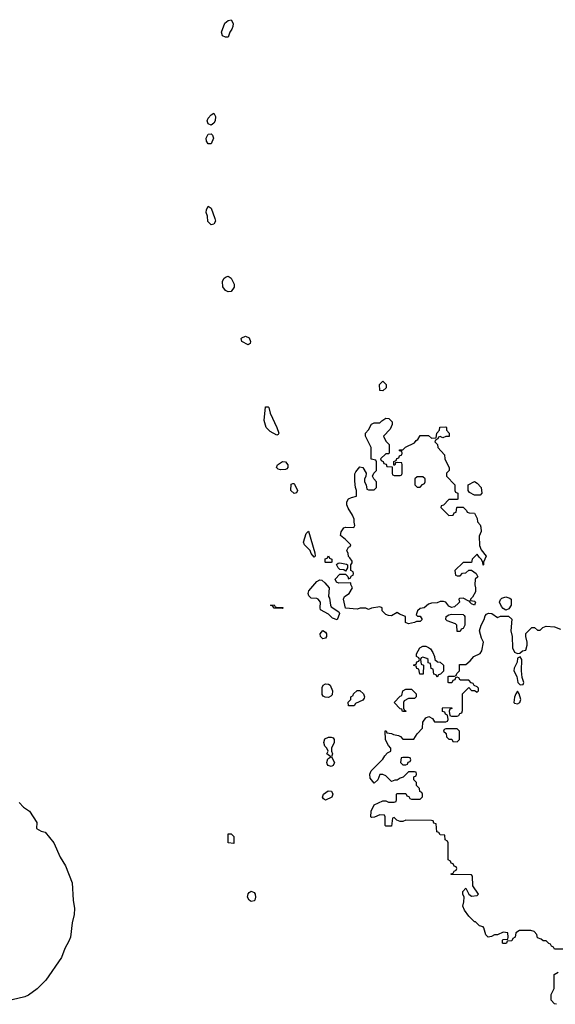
# Model space of a CAD drawing. Header units: inches. Extents: x 2386215 to 2556187, y 580866 to 760840.
# Tile 124 of 203: x 2465493 to 2469235, y 714802 to 721677. Entities that reach past the tile are written whole.
import ezdxf

# ---------------------------------------------------------------- set-up
doc = ezdxf.new("R2010")
doc.units = ezdxf.units.IN
doc.header["$MEASUREMENT"] = 0
doc.layers.add('C4761', color=7, linetype='Continuous')
doc.layers.add('C4762', color=7, linetype='Continuous')

msp = doc.modelspace()

# ---------------------------------------------------------------- linework, layer by layer
at = {"layer": 'C4761', "color": 5, "elevation": 40}
for points in [[(2466950, 719777), (2466930, 719785.2), (2466912.1, 719812.1), (2466909.5, 719850), (2466919.5, 719870), (2466930, 719879.3), (2466950, 719886.4), (2466971.2, 719871.2), (2466990.3, 719830), (2466990.2, 719809.8), (2466970, 719779.6)], [(2467090, 719407.6), (2467046, 719430), (2467040.9, 719450), (2467045.3, 719454.7), (2467070, 719466.7), (2467095.4, 719455.4), (2467105.5, 719430), (2467103.5, 719416.5)], [(2468030, 719086), (2468008.4, 719088.4), (2468006, 719130), (2468030, 719152), (2468054, 719130), (2468052.7, 719107.3)], [(2467290, 718777.2), (2467242, 718802), (2467215.6, 718830), (2467202, 718878), (2467210, 718973), (2467230, 718974), (2467233, 718970), (2467244, 718930), (2467290.4, 718830), (2467302.8, 718790), (2467298.5, 718781.5)], [(2468110, 718494), (2468150, 718494), (2468162, 718498), (2468166, 718510), (2468166, 718570), (2468162, 718582), (2468130, 718586), (2468118, 718582), (2468112.7, 718567.3), (2468106, 718566), (2468107.3, 718592.7), (2468122, 718598), (2468127.3, 718612.7), (2468142, 718618), (2468147.3, 718632.7), (2468162, 718638), (2468166, 718650), (2468162, 718662), (2468147.3, 718667.3), (2468147.3, 718672.7), (2468170, 718674), (2468187.3, 718692.7), (2468250, 718722), (2468262, 718738), (2468274.6, 718745.4), (2468290, 718774), (2468350, 718774), (2468370, 718754), (2468402, 718758), (2468406, 718790), (2468426, 718810), (2468427.3, 718832.7), (2468470, 718834), (2468474, 718830), (2468474, 718810), (2468494, 718790), (2468492.7, 718767.3), (2468470, 718766), (2468450, 718758), (2468430, 718766), (2468418, 718762), (2468414, 718750), (2468398, 718742), (2468394, 718730), (2468411.6, 718711.6), (2468414, 718690), (2468459.6, 718639.6), (2468462, 718610), (2468492.7, 718547.3), (2468494, 718530), (2468474, 718510), (2468474, 718490), (2468534, 718430), (2468534, 718390), (2468538, 718378), (2468554, 718370), (2468554, 718330), (2468550, 718326), (2468490, 718326), (2468452.7, 718287.3), (2468438, 718282), (2468434, 718270), (2468490, 718214), (2468522, 718218), (2468527.3, 718232.7), (2468542, 718238), (2468546, 718270), (2468550, 718274), (2468590, 718274), (2468614, 718250), (2468618, 718238), (2468632.7, 718232.7), (2468671.1, 718231.1), (2468690, 718194), (2468692, 718170), (2468710.9, 718150.9), (2468714.8, 718134.8), (2468716, 718104), (2468702, 718070), (2468705.4, 718005.4), (2468716, 717976), (2468750.8, 717930), (2468732, 717890), (2468734, 717870), (2468730, 717868), (2468728, 717890), (2468718, 717910), (2468703.1, 717923.1), (2468690, 717946), (2468654, 717910), (2468650, 717886), (2468590, 717886), (2468534, 717830), (2468538, 717798), (2468550, 717794), (2468570, 717794), (2468587.3, 717812.7), (2468610, 717814), (2468630, 717834), (2468650, 717834), (2468682, 717810), (2468692.7, 717787.3), (2468674, 717770), (2468672, 717730), (2468678, 717710), (2468676.9, 717683.1), (2468656, 717644), (2468642, 717630), (2468642, 717622), (2468670, 717618), (2468678, 717610), (2468671.3, 717590), (2468650, 717598), (2468638, 717610), (2468638, 717618), (2468630, 717618), (2468590, 717638), (2468565.4, 717634.6), (2468562, 717630), (2468564.7, 717610), (2468558, 717602), (2468530, 717578), (2468510, 717572.3), (2468490, 717582.7), (2468470, 717609), (2468453.6, 717613.6), (2468430, 717614), (2468410, 717606), (2468370, 717604), (2468350, 717595.3), (2468318, 717570), (2468290, 717565.2), (2468271, 717550), (2468262, 717522), (2468272, 717512), (2468290, 717511.3), (2468304.7, 717490), (2468290, 717475.3), (2468264.7, 717475.3), (2468250, 717468.7), (2468210, 717459), (2468189.1, 717469.1), (2468188.7, 717510), (2468146, 717526), (2468130, 717537.2), (2468090, 717514.5), (2468070, 717516.2), (2468050, 717524.5), (2468026, 717550), (2468026, 717570), (2468010, 717578), (2467950, 717568), (2467930, 717558), (2467910, 717568.7), (2467871.6, 717568.4), (2467850, 717562), (2467769.2, 717569.2), (2467754, 717630), (2467762, 717650), (2467795.3, 717670), (2467818, 717710), (2467806, 717734), (2467806, 717746), (2467722, 717742), (2467706, 717750), (2467698, 717770), (2467730, 717806), (2467770, 717804.7), (2467784.7, 717790), (2467790, 717774), (2467802, 717778), (2467810, 717794), (2467822, 717798), (2467826, 717810), (2467822, 717822), (2467806, 717830), (2467806, 717870), (2467816.4, 717883.6), (2467816.4, 717896.4), (2467800.4, 717920.4), (2467789.1, 717929.1), (2467788.7, 717950), (2467778, 717970), (2467790, 717994), (2467802, 717998), (2467806, 718010), (2467770, 718048.7), (2467735.3, 718075.3), (2467738, 718102), (2467758, 718130), (2467770, 718134.8), (2467828, 718132), (2467835.3, 718144.7), (2467829, 718169), (2467829.2, 718190), (2467818, 718218), (2467787, 718267), (2467778, 718290), (2467779.3, 718310), (2467790, 718331), (2467810, 718341), (2467846, 718350), (2467846, 718390), (2467838, 718410), (2467834.6, 718454.6), (2467834.6, 718505.4), (2467840.2, 718519.8), (2467870, 718554), (2467891.3, 718551.3), (2467914, 718510), (2467911.6, 718488.4), (2467902, 718470), (2467902, 718450), (2467914, 718430), (2467918, 718398), (2467930, 718394), (2467970, 718394), (2467986, 718410), (2467986, 718450), (2467966, 718470), (2467958, 718490), (2467966, 718510), (2467986, 718530), (2467986, 718590), (2467982, 718602), (2467948.4, 718608.4), (2467948, 718690), (2467908.4, 718768.4), (2467908, 718790), (2467930, 718814), (2467950, 718854), (2467970, 718862), (2468010, 718862), (2468023.1, 718876.9), (2468050, 718894), (2468072.7, 718892.7), (2468094, 718870), (2468094, 718850), (2468082, 718818), (2468034, 718770), (2468050, 718734), (2468074, 718710), (2468074, 718650), (2468070, 718646), (2468050, 718646), (2468014, 718610), (2468018, 718598), (2468032.7, 718592.7), (2468038, 718578), (2468052.7, 718572.7), (2468058, 718558), (2468094, 718554), (2468094, 718510), (2468098, 718498)], [(2467314.5, 718534.5), (2467298.6, 718538.6), (2467286.6, 718550), (2467293.2, 718570), (2467330, 718592.7), (2467350.4, 718590.4), (2467367.3, 718570), (2467366.8, 718550), (2467359.9, 718540.1), (2467350, 718536)], [(2468310, 718486), (2468270, 718486), (2468254, 718470), (2468254, 718430), (2468270, 718414), (2468290, 718414), (2468307.3, 718432.7), (2468322, 718438), (2468326, 718450), (2468326, 718470)], [(2468670, 718358), (2468636.4, 718376.4), (2468626, 718390), (2468626, 718430), (2468670, 718452), (2468690, 718442), (2468718, 718410), (2468722, 718370), (2468710, 718358)], [(2467410, 718368), (2467387, 718390), (2467390, 718434), (2467402, 718438), (2467410, 718438), (2467416, 718430), (2467434, 718390), (2467426, 718374)], [(2467550, 717924), (2467529, 717950), (2467522, 717970), (2467482.7, 718010), (2467476, 718030), (2467495.3, 718090), (2467510, 718104.7), (2467555.3, 717955.3), (2467558, 717930)], [(2467630, 717886), (2467626, 717890), (2467627.3, 717912.7), (2467642, 717918), (2467650, 717934), (2467658, 717918), (2467674, 717910), (2467674, 717890), (2467670, 717886)], [(2467770, 717826), (2467756.4, 717836.4), (2467730, 717838), (2467718, 717850), (2467707.3, 717872.7), (2467718, 717882), (2467730, 717884.7), (2467775.3, 717875.3), (2467782, 717870), (2467782, 717850)], [(2467710, 717486), (2467678.6, 717498.6), (2467650, 717526), (2467595.5, 717555.5), (2467592, 717570), (2467594, 717610), (2467579.3, 717630), (2467570, 717636.2), (2467530, 717639), (2467513.2, 717653.2), (2467508.7, 717670), (2467513.2, 717690), (2467570, 717754.8), (2467590, 717766.8), (2467602.8, 717762.8), (2467625.5, 717745.5), (2467654, 717710), (2467651.3, 717650), (2467657.3, 717637.3), (2467664, 717590), (2467670, 717578), (2467722.8, 717542.8), (2467727.3, 717530)], [(2468890, 717555.1), (2468870, 717566), (2468858.8, 717578.8), (2468844.2, 717610), (2468851.2, 717628.8), (2468861.3, 717638.7), (2468890, 717647), (2468918, 717638), (2468927.3, 717630), (2468926.7, 717590), (2468910, 717564)], [(2467330, 717566), (2467270, 717568.7), (2467262, 717582), (2467246, 717590), (2467271.1, 717591.1), (2467278, 717578), (2467292.7, 717572.7), (2467330, 717572), (2467334, 717570)], [(2468550, 717406), (2468548, 717450), (2468538, 717458), (2468478.6, 717478.6), (2468469, 717490), (2468473.2, 717510), (2468490, 717522), (2468510, 717525.5), (2468590, 717522.8), (2468597.1, 717517.1), (2468602.8, 717510), (2468602, 717450), (2468590, 717426), (2468578, 717422), (2468570, 717406)], [(2467610, 717354), (2467594, 717370), (2467593.2, 717390), (2467610, 717411.3), (2467630, 717401), (2467637.3, 717390), (2467637.3, 717370), (2467630, 717359)], [(2468410, 717086), (2468402, 717102), (2468387.3, 717107.3), (2468382, 717142), (2468367.3, 717147.3), (2468362, 717182), (2468347.3, 717187.3), (2468346, 717210), (2468336.4, 717216.4), (2468310, 717226), (2468298, 717222), (2468294, 717210), (2468298, 717178), (2468314, 717170), (2468312.7, 717107.3), (2468287.3, 717107.3), (2468282, 717142), (2468267.3, 717147.3), (2468262, 717162), (2468247.3, 717167.3), (2468247.3, 717172.7), (2468262, 717178), (2468267.3, 717192.7), (2468282, 717198), (2468286, 717210), (2468282, 717222), (2468266, 717230), (2468266, 717250), (2468288.4, 717291.6), (2468310, 717302), (2468330, 717302), (2468350, 717294), (2468363.6, 717283.6), (2468379.6, 717259.6), (2468391.6, 717231.6), (2468394, 717210), (2468412.7, 717192.7), (2468431.6, 717191.6), (2468454, 717170), (2468452.7, 717127.3), (2468432.7, 717107.3), (2468418, 717102)], [(2468990, 717228.7), (2468970, 717218), (2468968, 717190), (2468948, 717150), (2468944.9, 717130), (2468966.8, 717090), (2468972, 717050), (2468990, 717032), (2469010, 717034), (2469014, 717050), (2469003.1, 717083.1), (2468999, 717130), (2469001.2, 717210)], [(2467650, 716945.2), (2467626, 716946), (2467612.7, 716952.7), (2467606, 716966), (2467606.6, 717013.4), (2467614, 717030), (2467630, 717040.7), (2467650, 717037.3), (2467661, 717030), (2467677.3, 716990), (2467676.3, 716963.7), (2467667.5, 716952.5)], [(2467790, 716886), (2467788.4, 716911.6), (2467806, 716930), (2467806, 716950), (2467822, 716958), (2467826, 716970), (2467850, 716994), (2467870, 716994), (2467894, 716970), (2467902, 716950), (2467899.6, 716940.4), (2467890, 716926), (2467838, 716902), (2467830, 716886)], [(2468190, 716846), (2468167.3, 716847.3), (2468162, 716862), (2468150, 716866), (2468108, 716910), (2468150, 716954), (2468162, 716958), (2468168.9, 716991.1), (2468190, 717002), (2468230, 717002), (2468262, 716970), (2468262, 716950), (2468250, 716938), (2468210, 716938), (2468178, 716922), (2468174, 716910), (2468174, 716870), (2468178, 716858), (2468192, 716850)], [(2468970, 716988), (2468958, 716970), (2468950, 716946), (2468946, 716910), (2468950, 716904.7), (2468970, 716901), (2468988, 716910), (2468994, 716930), (2468982, 716970)], [(2467670, 716462), (2467648, 716470), (2467641.2, 716481.2), (2467639, 716490), (2467644.7, 716515.3), (2467666, 716530), (2467638, 716550), (2467648, 716570), (2467638, 716590), (2467623.7, 716603.7), (2467618, 716630), (2467625.1, 716654.9), (2467650, 716667.7), (2467670, 716667.7), (2467682, 716662), (2467690.8, 716650), (2467690.8, 716630), (2467671.3, 716590), (2467671.3, 716570), (2467678, 716550), (2467672, 716530), (2467692, 716490), (2467682, 716470)], [(2468550, 716726), (2468470, 716726), (2468458, 716722), (2468454, 716710), (2468472.7, 716692.7), (2468474, 716670), (2468490, 716654), (2468512.7, 716652.7), (2468518, 716638), (2468550, 716634), (2468566, 716650), (2468566, 716710)], [(2468210, 716526), (2468170, 716526), (2468158, 716522), (2468154, 716490), (2468170, 716474), (2468190, 716474), (2468202, 716478), (2468207.3, 716492.7), (2468222, 716498), (2468226, 716510), (2468222, 716522)], [(2467630, 716228), (2467616.4, 716236.4), (2467608.4, 716248.4), (2467615.3, 716270), (2467647.2, 716292.8), (2467670.5, 716290.5), (2467680.7, 716270), (2467672.5, 716247.5)], [(2466990, 715926), (2466948.4, 715928.4), (2466948.4, 715991.6), (2466970, 715992), (2466990, 715974)], [(2467110, 715519), (2467095.3, 715530), (2467084, 715550), (2467090, 715574), (2467096.4, 715583.6), (2467110, 715591.3), (2467130, 715582), (2467138, 715570), (2467141, 715550), (2467136, 715530), (2467130, 715524)]]:
    msp.add_lwpolyline(points, close=True, dxfattribs=at)
for points in [[(2469310, 715186), (2469230, 715186), (2469222, 715202), (2469207.3, 715207.3), (2469202, 715222), (2469190, 715226), (2469170, 715246), (2469150, 715246), (2469136.4, 715256.4), (2469110, 715266), (2469106, 715290), (2469086, 715310), (2469063.6, 715316.4), (2468983.6, 715316.4), (2468958, 715302), (2468954, 715270), (2468938, 715262), (2468930, 715246), (2468898, 715242), (2468894, 715230), (2468887.3, 715227.3), (2468870, 715226), (2468866, 715230), (2468866, 715250), (2468870, 715254), (2468902, 715258), (2468906, 715270), (2468902, 715302), (2468870, 715306), (2468832, 715288), (2468810, 715288), (2468790, 715275.3), (2468766, 715270), (2468750, 715286), (2468735.5, 715335.5), (2468730, 715342), (2468706, 715350), (2468678, 715378), (2468670, 715378), (2468630, 715418), (2468600.2, 715460.2), (2468588.4, 715488.4), (2468596.4, 715516.4), (2468598, 715550), (2468588, 715570), (2468588, 715590), (2468610, 715614), (2468631.3, 715570), (2468650, 715556), (2468690, 715561), (2468699, 715570), (2468659, 715630), (2468656.4, 715696.4), (2468650, 715706), (2468507.3, 715707.3), (2468507.3, 715712.7), (2468522, 715718), (2468527.3, 715732.7), (2468542, 715738), (2468546, 715750), (2468542, 715762), (2468527.3, 715767.3), (2468522, 715782), (2468507.3, 715787.3), (2468502, 715802), (2468486, 715810), (2468486, 715930), (2468482, 715942), (2468466, 715950), (2468462, 715982), (2468430, 715986), (2468422, 716002), (2468407.3, 716007.3), (2468402, 716062), (2468387.3, 716067.3), (2468382, 716082), (2468370, 716086), (2468190, 716088), (2468170, 716078), (2468150, 716078), (2468127.3, 716087.3), (2468110, 716106), (2468098, 716102), (2468090, 716046), (2468050, 716046), (2468046, 716050), (2468046, 716110), (2468042, 716122), (2468010, 716126), (2467971.6, 716108.4), (2467950, 716106), (2467946, 716110), (2467948.4, 716151.6), (2467970, 716194), (2468030, 716222), (2468050, 716222), (2468070, 716214), (2468110, 716214), (2468122, 716218), (2468126, 716230), (2468126, 716270), (2468130, 716274), (2468190, 716274), (2468198, 716258), (2468212.7, 716252.7), (2468218, 716238), (2468230, 716234), (2468290, 716234), (2468306, 716250), (2468306, 716270), (2468302, 716282), (2468287.3, 716287.3), (2468286, 716310), (2468266, 716330), (2468266, 716350), (2468246, 716370), (2468246, 716390), (2468262, 716398), (2468266, 716410), (2468262, 716422), (2468250, 716426), (2468210, 716426), (2468171.6, 716388.4), (2468150, 716382), (2468130, 716368), (2468112.7, 716367.3), (2468090, 716358), (2468050, 716398), (2468030, 716406), (2468010, 716406), (2467994, 716370), (2467970, 716346), (2467940.4, 716380.4), (2467938, 716410), (2467948.9, 716431.1), (2468030, 716514), (2468043.1, 716536.9), (2468063.1, 716556.9), (2468086, 716570), (2468086, 716590), (2468068.4, 716608.4), (2468048.4, 716648.4), (2468047.3, 716712.7), (2468052.7, 716712.7), (2468058, 716698), (2468090, 716694), (2468105.4, 716685.4), (2468139.6, 716679.6), (2468152.7, 716672.7), (2468170, 716654), (2468247.3, 716652.7), (2468268.9, 716691.1), (2468306, 716730), (2468308.4, 716771.6), (2468330, 716802), (2468351.3, 716811.3), (2468376.9, 716796.9), (2468390, 716774), (2468470, 716774), (2468482, 716778), (2468486, 716790), (2468482, 716822), (2468467.3, 716827.3), (2468462, 716842), (2468447.3, 716847.3), (2468446, 716870), (2468450, 716874), (2468512.7, 716872.7), (2468512.7, 716867.3), (2468498, 716862), (2468494, 716850), (2468498, 716818), (2468510, 716814), (2468550, 716814), (2468562, 716818), (2468567.3, 716832.7), (2468582, 716838), (2468587.3, 716852.7), (2468586, 716970), (2468630, 717014), (2468650, 716994), (2468670, 716994), (2468690, 716982), (2468698, 716990), (2468698, 717010), (2468690, 717018), (2468667.3, 717027.3), (2468662, 717042), (2468647.3, 717047.3), (2468630, 717066), (2468570, 717066), (2468562, 717082), (2468550, 717086), (2468538, 717082), (2468532.7, 717067.3), (2468518, 717062), (2468512.7, 717047.3), (2468490, 717046), (2468486, 717050), (2468486, 717090), (2468490, 717094), (2468530, 717094), (2468542, 717098), (2468547.3, 717112.7), (2468566, 717130), (2468566, 717174), (2468610, 717174), (2468640.4, 717199.6), (2468666, 717230), (2468710, 717252), (2468722, 717270), (2468734, 717330), (2468718.9, 717358.9), (2468706, 717410), (2468716.2, 717450), (2468737, 717490), (2468744.5, 717515.5), (2468754.8, 717525.2), (2468767.6, 717532.4), (2468790.4, 717530.4), (2468830, 717502), (2468851.3, 717511.3), (2468907.3, 717512.7), (2468930, 717492), (2468924.7, 717410), (2468934, 717370), (2468934.8, 717290), (2468950, 717261), (2468970, 717252), (2468987.3, 717252.7), (2469006, 717270), (2469030, 717274), (2469039, 717310), (2469039, 717330), (2469028.7, 717370), (2469028, 717392), (2469070, 717434), (2469090, 717434), (2469110, 717414), (2469130, 717414), (2469147.3, 717432.7), (2469170, 717442), (2469230, 717438), (2469270, 717422)], [(2465490, 716212), (2465519.6, 716179.6), (2465562, 716150), (2465612, 716072), (2465611.3, 716030), (2465642, 716010), (2465670, 716004.7), (2465730.5, 715930.5), (2465776.3, 715830), (2465813.4, 715770), (2465859.3, 715650), (2465866.4, 715530), (2465875.8, 715470), (2465874, 715430), (2465859.3, 715370), (2465847.7, 715270), (2465837.5, 715242.5), (2465808.6, 715191.4), (2465784, 715130), (2465676.3, 714970), (2465614, 714910), (2465554.4, 714865.6), (2465530, 714854), (2465348.6, 714811.4)], [(2469242, 714802), (2469230, 714806), (2469206, 714830), (2469206, 714870), (2469227.3, 714912.7), (2469226, 715010), (2469254.6, 715025.4)]]:
    msp.add_lwpolyline(points, dxfattribs=at)
at = {"layer": 'C4762', "color": 5, "elevation": 40}
for points in [[(2466930, 721554.5), (2466910, 721565.1), (2466903, 721590), (2466927.1, 721652.9), (2466950, 721672), (2466970, 721677.1), (2466983.6, 721650), (2466982.4, 721630), (2466975.6, 721610), (2466961.3, 721590), (2466950, 721555.3)], [(2466830, 720940.7), (2466810, 720949.4), (2466801.6, 720970), (2466809.6, 720990), (2466830, 721012.4), (2466850, 721024), (2466860.9, 721000.9), (2466858, 720970), (2466850, 720955.1)], [(2466830, 720809.4), (2466810, 720809.5), (2466798, 720830), (2466795.1, 720850), (2466810, 720878), (2466830, 720880.5), (2466839.3, 720870), (2466846.7, 720850)], [(2466830, 720244.7), (2466807.5, 720267.5), (2466804.8, 720304.8), (2466796.9, 720330), (2466798, 720350), (2466810, 720374.4), (2466830, 720361), (2466855.6, 720290), (2466860.3, 720270), (2466850, 720249.4)]]:
    msp.add_lwpolyline(points, close=True, dxfattribs=at)

doc.saveas('drawing.dxf')
